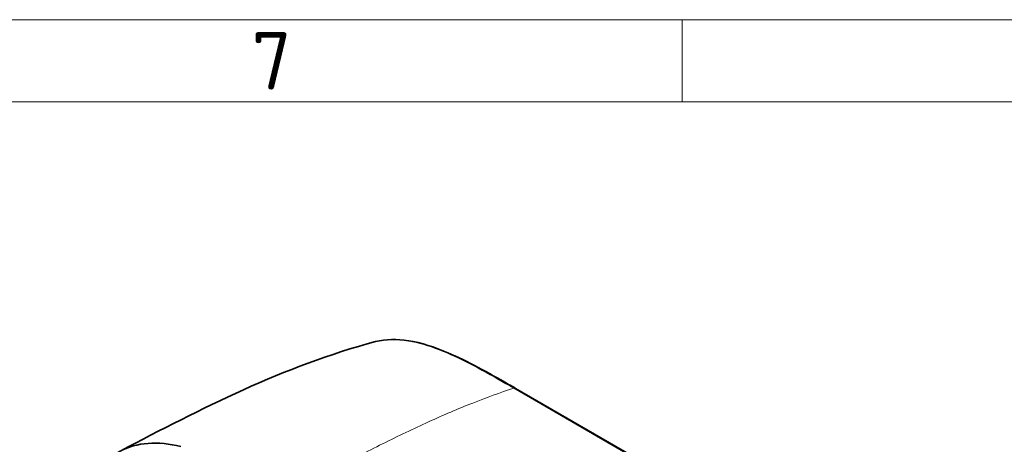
# Model space of a CAD drawing. Header units: millimetres. Extents: x 5 to 415, y 5 to 292.
# Tile 109 of 112: x 320 to 380, y 266 to 292. Entities that reach past the tile are written whole.
import ezdxf

# ---------------------------------------------------------------- set-up
doc = ezdxf.new("R2010")
doc.units = ezdxf.units.MM
for name, color, linetype, lineweight in [('Rahmen (ISO)', 7, 'Continuous', 70), ('Sichtbar (ISO)', 7, 'Continuous', 35), ('Sichtbar schmal (ISO)', 7, 'Continuous', 18)]:
    doc.layers.add(name, color=color, linetype=linetype, lineweight=lineweight)
doc.styles.add('Bezeichnungstext (ISO)', font='isocpeur.ttf')

# ---------------------------------------------------------------- blocks, each defined once
blk = doc.blocks.new('Ränder Basler-A3')
at = {"layer": 'Rahmen (ISO)', "color": 7, "lineweight": 18}
blk.add_line((5, 292), (415, 292), dxfattribs=at)
at = {"layer": 'Rahmen (ISO)', "color": 7, "linetype": 'Continuous', "lineweight": 18}
blk.add_line((360, 292), (360, 287), dxfattribs=at)
at = {"layer": 'Rahmen (ISO)', "lineweight": 18}
for p, q in [((310, 287), (360, 287)), ((360, 287), (410, 287))]:
    blk.add_line(p, q, dxfattribs=at)
at = {"layer": 'Rahmen (ISO)', "insert": (335, 289.5), "char_height": 3.5, "attachment_point": 5, "style": 'Bezeichnungstext (ISO)'}
blk.add_mtext('\\fISOCPEUR|b0|i0;{\\H3.5000;7}', dxfattribs=at)

msp = doc.modelspace()

# ---------------------------------------------------------------- linework, layer by layer
at = {"layer": 'Sichtbar (ISO)'}
msp.add_line((388.02351825, 247.52279561), (349.83953753, 269.56832715), dxfattribs=at)
for points in [[(325.81454854, 265.76450014), (330.63243953, 268.29177087), (335.72932957, 270.92738902), (341.33164252, 272.40865938)], [(341.33164251, 272.40865938), (341.33199704, 272.40875312), (341.33235159, 272.4088468), (341.33270617, 272.40894043)]]:
    msp.add_open_spline(points, degree=3, dxfattribs=at)
for points, knots in [([(341.33270715, 272.40894068), (341.95025619, 272.57201729), (342.63504876, 272.57803478), (344.11045018, 272.34269116), (344.91811645, 272.07677964), (346.95151307, 271.21549178), (348.18853174, 270.51926669), (349.5582751, 269.73070841), (349.69892392, 269.64950928), (349.83953857, 269.56832313)], [0, 0, 0, 0, 0.3074871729, 0.3074871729, 0.6500123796, 0.6500123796, 1.1711979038, 1.1711979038, 1.2308547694, 1.2308547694, 1.2308547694, 1.2308547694]), ([(325.18868071, 265.35116496), (325.37004118, 265.49876293), (325.55520643, 265.62191342), (326.25740245, 266.01098861), (326.84490668, 266.17450236), (328.10547664, 266.26650855), (328.77604273, 266.19668917), (329.4664105, 266.03810018)], [-0.72407405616, -0.72407405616, -0.72407405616, -0.72407405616, -0.61409410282, -0.61409410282, -0.30589533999, -0.30589533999, -0.00000306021, -0.00000306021, -0.00000306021, -0.00000306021])]:
    msp.add_open_spline(points, degree=3, knots=knots, dxfattribs=at)
at = {"layer": 'Sichtbar schmal (ISO)'}
msp.add_line((349.7349879, 269.57401813), (387.91896718, 247.52848723), dxfattribs=at)
msp.add_ellipse((349.68953753, 269.30851953), major_axis=(0.15, 0.25980762), ratio=0.5773502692, start_param=0, end_param=0.5694685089, dxfattribs=at)
for points, knots in [([(341.33270617, 272.40894043), (341.62362945, 272.48576474), (341.93110279, 272.52726009), (342.25025815, 272.53549097), (342.81445164, 272.55004126), (343.41515159, 272.4606396), (344.03041825, 272.29732517), (344.64568491, 272.13401074), (345.27551825, 271.89678354), (345.90924529, 271.61497173), (346.54297233, 271.33315993), (347.18059314, 271.00676351), (347.81886218, 270.65920273), (348.45713107, 270.31164203), (349.0960481, 269.94291698), (349.73498701, 269.57401367)], [0.71464474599, 0.71464474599, 0.71464474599, 0.71464474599, 0.75000000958, 0.75000000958, 0.75000000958, 0.81250000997, 0.81250000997, 0.81250000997, 0.87500001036, 0.87500001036, 0.87500001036, 0.93750001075, 0.93750001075, 0.93750001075, 0.99999999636, 0.99999999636, 0.99999999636, 0.99999999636]), ([(349.7349879, 269.57401813), (348.90410176, 269.30493592), (347.19165805, 268.68318242), (344.56599462, 267.55814385), (341.7814184, 266.22169906), (338.83929488, 264.70690493), (336.11467067, 263.24900672), (334.42807902, 262.33426907), (333.77635423, 261.98028606)], [0, 0, 0, 0, 0.1680604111, 0.3465795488, 0.5250986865, 0.7036178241, 0.8821369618, 1, 1, 1, 1])]:
    msp.add_open_spline(points, degree=3, knots=knots, dxfattribs=at)

# ---------------------------------------------------------------- block references
msp.add_blockref('Ränder Basler-A3', (0, 0))

doc.saveas('drawing.dxf')
